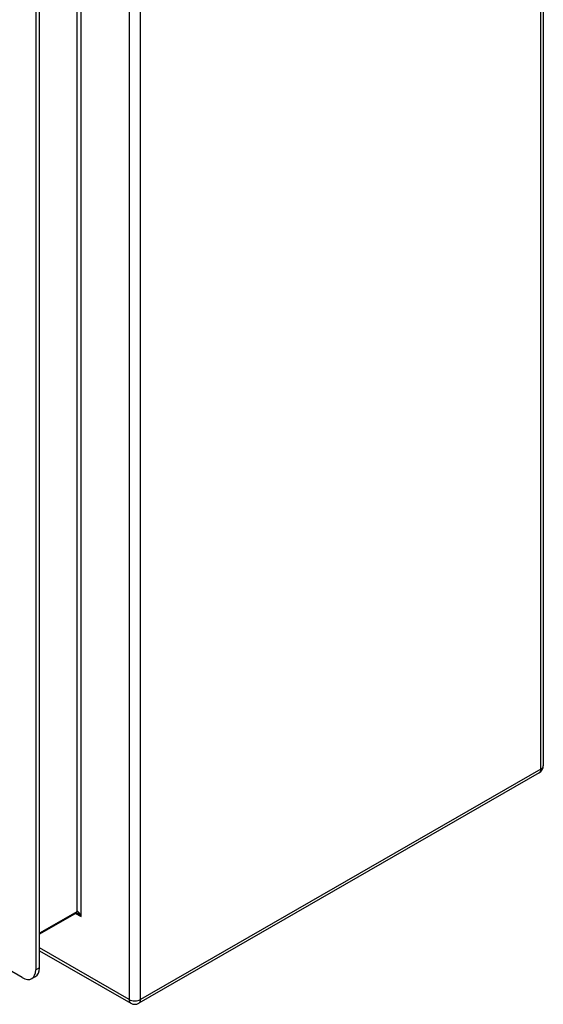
# Model space of a CAD drawing. Header units: inches. Extents: x 8.8 to 84.2, y 6.4 to 55.5.
# Tile 51 of 52: x 78.8 to 84.2, y 23.3 to 33.5. Entities that reach past the tile are written whole.
import ezdxf

# ---------------------------------------------------------------- set-up
doc = ezdxf.new("R2010")
doc.units = ezdxf.units.IN
doc.header["$MEASUREMENT"] = 0
doc.layers.add('Visible Edges(ANSI)', color=7, linetype='Continuous', lineweight=25)
doc.layers.add('Visible Tangent Edges(ANSI)', color=7, linetype='Continuous', lineweight=25)

msp = doc.modelspace()

# ---------------------------------------------------------------- linework, layer by layer
at = {"layer": 'Visible Edges(ANSI)'}
for p, q in [((84.231, 38.731), (84.231, 25.788)), ((79.003, 35.606), (79.003, 23.684)), ((79.04, 23.706), (79.04, 35.628)), ((78.863, 23.604), (71.38, 27.913)), ((84.189, 25.715), (80.065, 23.34)), ((79.42, 24.27), (79.04, 24.052)), ((79.04, 23.882), (79.981, 23.34)), ((78.962, 23.594), (78.999, 23.616))]:
    msp.add_line(p, q, dxfattribs=at)
at = {"layer": 'Visible Edges(ANSI)', "flags": 128}
msp.add_lwpolyline([(79.432, 24.266), (79.427, 24.268), (79.423, 24.27), (79.42, 24.27), (79.419, 24.27)], dxfattribs=at)
at = {"layer": 'Visible Edges(ANSI)'}
for centre, start, end in [((84.147, 25.788), 299.936, 0), ((80.023, 23.413), 240.064, 299.936)]:
    msp.add_arc(centre, 0.084, start, end, dxfattribs=at)
for centre, start_param, end_param in [((78.863, 23.765), 5.499721, 7.070517), ((78.901, 23.786), 0, 0.787332)]:
    msp.add_ellipse(centre, major_axis=(0.098, -0.171), ratio=0.578093, start_param=start_param, end_param=end_param, dxfattribs=at)
at = {"layer": 'Visible Tangent Edges(ANSI)'}
for p, q in [((84.206, 25.754), (84.206, 38.697)), ((79.964, 36.322), (79.964, 23.379)), ((80.082, 23.379), (80.082, 36.322)), ((79.426, 35.985), (79.426, 24.284)), ((79.47, 24.234), (79.47, 36.036)), ((84.206, 25.754), (80.082, 23.379)), ((79.426, 24.284), (79.04, 24.062)), ((79.413, 24.266), (79.47, 24.234)), ((79.964, 23.379), (79.04, 23.911)), ((79.04, 23.706), (79.003, 23.684))]:
    msp.add_line(p, q, dxfattribs=at)
for centre, major_axis, ratio, start_param, end_param in [((84.147, 25.788), (0.084, 0), 0.575862, 5.497787, 6.283185), ((84.147, 25.788), (0.0419, -0.0728), 0.578093, 0, 0.787332), ((79.404, 24.297), (0.0155, -0.0269), 0.578093, 0, 0.787332), ((79.448, 24.221), (-0.02, 0.0641), 0.368661, 4.794441, 6.365237), ((79.448, 24.221), (-0.0455, 0.0494), 0.368738, 4.629239, 5.416571), ((80.023, 23.413), (-0.084, 0), 0.575862, 0.785398, 2.356194), ((80.023, 23.413), (-0.0419, -0.0728), 0.578093, 5.495853, 6.283185), ((80.023, 23.413), (0.0419, -0.0728), 0.578093, 0, 0.787332)]:
    msp.add_ellipse(centre, major_axis=major_axis, ratio=ratio, start_param=start_param, end_param=end_param, dxfattribs=at)

doc.saveas('drawing.dxf')
